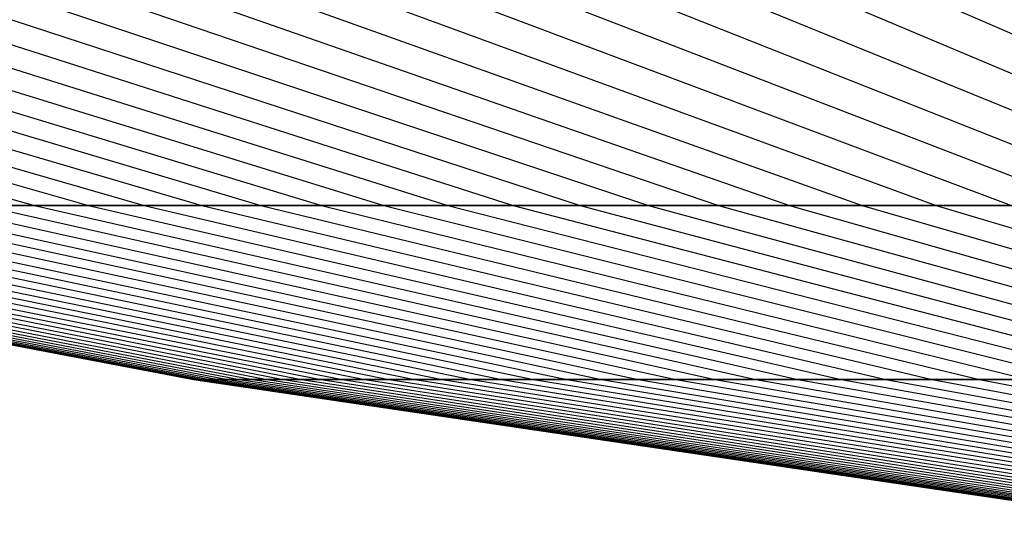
# Model space of a CAD drawing. Extents: x -125 to 125, y -143 to 0.
# Tile 47 of 241: x -10.48 to -7.81, y -142.4 to -141.06. Entities that reach past the tile are written whole.
import ezdxf

# ---------------------------------------------------------------- set-up
doc = ezdxf.new("R2010")
doc.units = 0
doc.header["$LTSCALE"] = 25.4
doc.layers.get('0').update_dxf_attribs({"linetype": 'CONTINUOUS'})

# ---------------------------------------------------------------- blocks, each defined once
blk = doc.blocks.new('NL2500026672_STL')
at = {"color": 0}
for p, q in [((-12.4837, -140.9914, 8.1758), (-10.4367, -141.5653, 6.8352)), ((-12.4837, -140.9914, 8.1758), (-10.4367, -141.5653, 6.8352)), ((-12.3085, -140.9914, -8.4371), (-10.2903, -141.5653, -7.0537)), ((-12.3085, -140.9914, -8.4371), (-10.2903, -141.5653, -7.0537)), ((-12.1279, -140.9914, 8.6948), (-10.1393, -141.5653, 7.2691)), ((-12.1279, -140.9914, 8.6948), (-10.1393, -141.5653, 7.2691)), ((-11.9419, -140.9914, -8.9485), (-9.9838, -141.5653, -7.4812)), ((-11.9419, -140.9914, -8.9485), (-9.9838, -141.5653, -7.4812)), ((-11.7506, -140.9914, 9.1983), (-9.8238, -141.5653, 7.69)), ((-11.7506, -140.9914, 9.1983), (-9.8238, -141.5653, 7.69)), ((-11.554, -140.9914, -9.444), (-9.6595, -141.5653, -7.8955)), ((-11.554, -140.9914, -9.444), (-9.6595, -141.5653, -7.8955)), ((-11.3524, -140.9914, 9.6855), (-9.4909, -141.5653, 8.0973)), ((-11.3524, -140.9914, 9.6855), (-9.4909, -141.5653, 8.0973)), ((-11.1456, -140.9914, -9.9227), (-9.3181, -141.5653, -8.2956)), ((-11.1456, -140.9914, -9.9227), (-9.3181, -141.5653, -8.2956)), ((-10.934, -140.9914, 10.1555), (-9.1411, -141.5653, 8.4903)), ((-10.934, -140.9914, 10.1555), (-9.1411, -141.5653, 8.4903)), ((-10.7174, -140.9914, -10.3837), (-8.9601, -141.5653, -8.6811)), ((-10.7174, -140.9914, -10.3837), (-8.9601, -141.5653, -8.6811)), ((-10.4961, -140.9914, 10.6074), (-8.7751, -141.5653, 8.8681)), ((-10.4961, -140.9914, 10.6074), (-8.7751, -141.5653, 8.8681)), ((-10.2702, -140.9914, -10.8263), (-8.5861, -141.5653, -9.0511)), ((-10.2702, -140.9914, -10.8263), (-8.5861, -141.5653, -9.0511)), ((-10.0396, -140.9914, 11.0404), (-8.3934, -141.5653, 9.2301)), ((-10.0396, -140.9914, 11.0404), (-8.3934, -141.5653, 9.2301)), ((-9.8046, -140.9914, -11.2496), (-8.197, -141.5653, -9.405)), ((-9.8046, -140.9914, -11.2496), (-8.197, -141.5653, -9.405)), ((-9.5653, -140.9914, 11.4538), (-7.9968, -141.5653, 9.5757)), ((-9.5653, -140.9914, 11.4538), (-7.9968, -141.5653, 9.5757)), ((-9.3217, -140.9914, -11.653), (-7.7932, -141.5653, -9.7422)), ((-9.3217, -140.9914, -11.653), (-7.7932, -141.5653, -9.7422)), ((-9.0739, -140.9914, 11.8469), (-7.5861, -141.5653, 9.9043)), ((-9.0739, -140.9914, 11.8469), (-7.5861, -141.5653, 9.9043)), ((-8.8221, -140.9914, -12.0356), (-7.3756, -141.5653, -10.0621)), ((-8.8221, -140.9914, -12.0356), (-7.3756, -141.5653, -10.0621)), ((-8.5664, -140.9914, 12.2189), (-7.1618, -141.5653, 10.2153)), ((-8.5664, -140.9914, 12.2189), (-7.1618, -141.5653, 10.2153)), ((-8.3069, -140.9914, -12.3968), (-6.9448, -141.5653, -10.3641)), ((-8.3069, -140.9914, -12.3968), (-6.9448, -141.5653, -10.3641)), ((-8.0437, -140.9914, 12.5692), (-6.7248, -141.5653, 10.5082)), ((-8.0437, -140.9914, 12.5692), (-6.7248, -141.5653, 10.5082)), ((-12.4751, -141.5653, -0.1315), (-10.0064, -142.0363, -0.1055)), ((-12.4751, -141.5653, -0.1315), (-10.0064, -142.0363, -0.1055)), ((-12.4695, -141.5653, 0.3945), (-10.002, -142.0363, 0.3164)), ((-12.4695, -141.5653, 0.3945), (-10.002, -142.0363, 0.3164)), ((-12.4584, -141.5653, -0.6573), (-9.9931, -142.0363, -0.5272)), ((-12.4584, -141.5653, -0.6573), (-9.9931, -142.0363, -0.5272)), ((-12.4418, -141.5653, 0.9198), (-9.9797, -142.0363, 0.7378)), ((-12.4418, -141.5653, 0.9198), (-9.9797, -142.0363, 0.7378)), ((-12.4196, -141.5653, -1.1819), (-9.962, -142.0363, -0.948)), ((-12.4196, -141.5653, -1.1819), (-9.962, -142.0363, -0.948)), ((-12.392, -141.5653, 1.4435), (-9.9398, -142.0363, 1.1579)), ((-12.392, -141.5653, 1.4435), (-9.9398, -142.0363, 1.1579)), ((-12.3588, -141.5653, -1.7044), (-9.9131, -142.0363, -1.3672)), ((-12.3588, -141.5653, -1.7044), (-9.9131, -142.0363, -1.3672)), ((-12.3201, -141.5653, 1.9646), (-9.8821, -142.0363, 1.5759)), ((-12.3201, -141.5653, 1.9646), (-9.8821, -142.0363, 1.5759)), ((-12.2759, -141.5653, -2.2239), (-9.8467, -142.0363, -1.7838)), ((-12.2759, -141.5653, -2.2239), (-9.8467, -142.0363, -1.7838)), ((-12.2263, -141.5653, 2.4823), (-9.8069, -142.0363, 1.991)), ((-12.2263, -141.5653, 2.4823), (-9.8069, -142.0363, 1.991)), ((-12.1713, -141.5653, -2.7395), (-9.7627, -142.0363, -2.1974)), ((-12.1713, -141.5653, -2.7395), (-9.7627, -142.0363, -2.1974)), ((-12.1108, -141.5653, 2.9955), (-9.7142, -142.0363, 2.4027)), ((-12.1108, -141.5653, 2.9955), (-9.7142, -142.0363, 2.4027)), ((-12.045, -141.5653, -3.2501), (-9.6614, -142.0363, -2.607)), ((-12.045, -141.5653, -3.2501), (-9.6614, -142.0363, -2.607)), ((-11.9738, -141.5653, 3.5033), (-9.6043, -142.0363, 2.8101)), ((-11.9738, -141.5653, 3.5033), (-9.6043, -142.0363, 2.8101)), ((-11.8972, -141.5653, -3.755), (-9.5429, -142.0363, -3.0119)), ((-11.8972, -141.5653, -3.755), (-9.5429, -142.0363, -3.0119)), ((-11.8154, -141.5653, 4.005), (-9.4773, -142.0363, 3.2125)), ((-11.8154, -141.5653, 4.005), (-9.4773, -142.0363, 3.2125)), ((-11.7284, -141.5653, -4.2532), (-9.4075, -142.0363, -3.4116)), ((-11.7284, -141.5653, -4.2532), (-9.4075, -142.0363, -3.4116)), ((-11.6361, -141.5653, 4.4995), (-9.3335, -142.0363, 3.6091)), ((-11.6361, -141.5653, 4.4995), (-9.3335, -142.0363, 3.6091)), ((-11.5386, -141.5653, -4.7439), (-9.2553, -142.0363, -3.8051)), ((-11.5386, -141.5653, -4.7439), (-9.2553, -142.0363, -3.8051)), ((-11.436, -141.5653, 4.9861), (-9.173, -142.0363, 3.9994)), ((-11.436, -141.5653, 4.9861), (-9.173, -142.0363, 3.9994)), ((-11.3284, -141.5653, -5.2261), (-9.0867, -142.0363, -4.1919)), ((-11.3284, -141.5653, -5.2261), (-9.0867, -142.0363, -4.1919)), ((-11.2157, -141.5653, 5.4638), (-8.9963, -142.0363, 4.3826)), ((-11.2157, -141.5653, 5.4638), (-8.9963, -142.0363, 4.3826)), ((-11.098, -141.5653, -5.699), (-8.9019, -142.0363, -4.5712)), ((-11.098, -141.5653, -5.699), (-8.9019, -142.0363, -4.5712)), ((-10.9754, -141.5653, 5.9317), (-8.8035, -142.0363, 4.7579)), ((-10.9754, -141.5653, 5.9317), (-8.8035, -142.0363, 4.7579)), ((-10.8479, -141.5653, -6.1618), (-8.7012, -142.0363, -4.9425)), ((-10.8479, -141.5653, -6.1618), (-8.7012, -142.0363, -4.9425)), ((-10.7156, -141.5653, 6.3891), (-10.4367, -141.5653, 6.8352)), ((-10.7156, -141.5653, 6.3891), (-10.4367, -141.5653, 6.8352)), ((-10.7156, -141.5653, 6.3891), (-8.5951, -142.0363, 5.1248)), ((-10.7156, -141.5653, 6.3891), (-8.5951, -142.0363, 5.1248)), ((-10.2903, -141.5653, -7.0537), (-10.5785, -141.5653, -6.6136)), ((-10.5785, -141.5653, -6.6136), (-8.4851, -142.0363, -5.3049)), ((-10.2903, -141.5653, -7.0537), (-10.5785, -141.5653, -6.6136)), ((-10.5785, -141.5653, -6.6136), (-8.4851, -142.0363, -5.3049)), ((-10.4367, -141.5653, 6.8352), (-10.1393, -141.5653, 7.2691)), ((-10.4367, -141.5653, 6.8352), (-10.1393, -141.5653, 7.2691)), ((-10.4367, -141.5653, 6.8352), (-8.3714, -142.0363, 5.4826)), ((-10.4367, -141.5653, 6.8352), (-8.3714, -142.0363, 5.4826)), ((-9.9838, -141.5653, -7.4812), (-10.2903, -141.5653, -7.0537)), ((-10.2903, -141.5653, -7.0537), (-8.254, -142.0363, -5.6579)), ((-9.9838, -141.5653, -7.4812), (-10.2903, -141.5653, -7.0537)), ((-10.2903, -141.5653, -7.0537), (-8.254, -142.0363, -5.6579)), ((-10.1393, -141.5653, 7.2691), (-9.8238, -141.5653, 7.69)), ((-10.1393, -141.5653, 7.2691), (-9.8238, -141.5653, 7.69)), ((-10.1393, -141.5653, 7.2691), (-8.1328, -142.0363, 5.8306)), ((-10.1393, -141.5653, 7.2691), (-8.1328, -142.0363, 5.8306)), ((-9.6595, -141.5653, -7.8955), (-9.9838, -141.5653, -7.4812)), ((-9.9838, -141.5653, -7.4812), (-8.0081, -142.0363, -6.0008)), ((-9.6595, -141.5653, -7.8955), (-9.9838, -141.5653, -7.4812)), ((-9.9838, -141.5653, -7.4812), (-8.0081, -142.0363, -6.0008)), ((-9.8238, -141.5653, 7.69), (-9.4909, -141.5653, 8.0973)), ((-9.8238, -141.5653, 7.69), (-9.4909, -141.5653, 8.0973)), ((-9.8238, -141.5653, 7.69), (-7.8798, -142.0363, 6.1683)), ((-9.8238, -141.5653, 7.69), (-7.8798, -142.0363, 6.1683)), ((-9.3181, -141.5653, -8.2956), (-9.6595, -141.5653, -7.8955)), ((-9.6595, -141.5653, -7.8955), (-7.748, -142.0363, -6.333)), ((-9.3181, -141.5653, -8.2956), (-9.6595, -141.5653, -7.8955)), ((-9.6595, -141.5653, -7.8955), (-7.748, -142.0363, -6.333)), ((-9.4909, -141.5653, 8.0973), (-9.1411, -141.5653, 8.4903)), ((-9.4909, -141.5653, 8.0973), (-9.1411, -141.5653, 8.4903)), ((-9.4909, -141.5653, 8.0973), (-7.6128, -142.0363, 6.495)), ((-9.4909, -141.5653, 8.0973), (-7.6128, -142.0363, 6.495)), ((-8.9601, -141.5653, -8.6811), (-9.3181, -141.5653, -8.2956)), ((-9.3181, -141.5653, -8.2956), (-7.4742, -142.0363, -6.654)), ((-8.9601, -141.5653, -8.6811), (-9.3181, -141.5653, -8.2956)), ((-9.3181, -141.5653, -8.2956), (-7.4742, -142.0363, -6.654)), ((-9.1411, -141.5653, 8.4903), (-8.7751, -141.5653, 8.8681)), ((-9.1411, -141.5653, 8.4903), (-8.7751, -141.5653, 8.8681)), ((-9.1411, -141.5653, 8.4903), (-7.3322, -142.0363, 6.8101)), ((-9.1411, -141.5653, 8.4903), (-7.3322, -142.0363, 6.8101)), ((-8.5861, -141.5653, -9.0511), (-8.9601, -141.5653, -8.6811)), ((-8.9601, -141.5653, -8.6811), (-7.187, -142.0363, -6.9632)), ((-8.5861, -141.5653, -9.0511), (-8.9601, -141.5653, -8.6811)), ((-8.9601, -141.5653, -8.6811), (-7.187, -142.0363, -6.9632)), ((-8.7751, -141.5653, 8.8681), (-8.3934, -141.5653, 9.2301)), ((-8.7751, -141.5653, 8.8681), (-8.3934, -141.5653, 9.2301)), ((-8.7751, -141.5653, 8.8681), (-7.0386, -142.0363, 7.1132)), ((-8.7751, -141.5653, 8.8681), (-7.0386, -142.0363, 7.1132)), ((-8.197, -141.5653, -9.405), (-8.5861, -141.5653, -9.0511)), ((-8.5861, -141.5653, -9.0511), (-6.8871, -142.0363, -7.26)), ((-8.197, -141.5653, -9.405), (-8.5861, -141.5653, -9.0511)), ((-8.5861, -141.5653, -9.0511), (-6.8871, -142.0363, -7.26)), ((-8.3934, -141.5653, 9.2301), (-7.9968, -141.5653, 9.5757)), ((-8.3934, -141.5653, 9.2301), (-7.9968, -141.5653, 9.5757)), ((-8.3934, -141.5653, 9.2301), (-6.7325, -142.0363, 7.4036)), ((-8.3934, -141.5653, 9.2301), (-6.7325, -142.0363, 7.4036)), ((-7.7932, -141.5653, -9.7422), (-8.197, -141.5653, -9.405)), ((-8.197, -141.5653, -9.405), (-6.5749, -142.0363, -7.5439)), ((-7.7932, -141.5653, -9.7422), (-8.197, -141.5653, -9.405)), ((-8.197, -141.5653, -9.405), (-6.5749, -142.0363, -7.5439)), ((-7.9968, -141.5653, 9.5757), (-7.5861, -141.5653, 9.9043)), ((-7.9968, -141.5653, 9.5757), (-7.5861, -141.5653, 9.9043)), ((-7.9968, -141.5653, 9.5757), (-6.4144, -142.0363, 7.6808)), ((-7.9968, -141.5653, 9.5757), (-6.4144, -142.0363, 7.6808)), ((-10.0064, -142.0363, -0.1055), (-10.002, -142.0363, 0.3164)), ((-9.9931, -142.0363, -0.5272), (-10.0064, -142.0363, -0.1055)), ((-10.0064, -142.0363, -0.1055), (-10.002, -142.0363, 0.3164)), ((-10.0064, -142.0363, -0.1055), (-7.5202, -142.4035, -0.0793)), ((-9.9931, -142.0363, -0.5272), (-10.0064, -142.0363, -0.1055)), ((-10.0064, -142.0363, -0.1055), (-7.5202, -142.4035, -0.0793)), ((-10.002, -142.0363, 0.3164), (-9.9797, -142.0363, 0.7378)), ((-10.002, -142.0363, 0.3164), (-9.9797, -142.0363, 0.7378)), ((-10.002, -142.0363, 0.3164), (-7.5169, -142.4035, 0.2378)), ((-10.002, -142.0363, 0.3164), (-7.5169, -142.4035, 0.2378)), ((-9.962, -142.0363, -0.948), (-9.9931, -142.0363, -0.5272)), ((-9.9931, -142.0363, -0.5272), (-7.5102, -142.4035, -0.3962)), ((-9.962, -142.0363, -0.948), (-9.9931, -142.0363, -0.5272)), ((-9.9931, -142.0363, -0.5272), (-7.5102, -142.4035, -0.3962)), ((-9.9797, -142.0363, 0.7378), (-9.9398, -142.0363, 1.1579)), ((-9.9797, -142.0363, 0.7378), (-9.9398, -142.0363, 1.1579)), ((-9.9797, -142.0363, 0.7378), (-7.5002, -142.4035, 0.5545)), ((-9.9797, -142.0363, 0.7378), (-7.5002, -142.4035, 0.5545)), ((-9.9131, -142.0363, -1.3672), (-9.962, -142.0363, -0.948)), ((-9.962, -142.0363, -0.948), (-7.4868, -142.4035, -0.7125)), ((-9.9131, -142.0363, -1.3672), (-9.962, -142.0363, -0.948)), ((-9.962, -142.0363, -0.948), (-7.4868, -142.4035, -0.7125)), ((-9.9398, -142.0363, 1.1579), (-9.8821, -142.0363, 1.5759)), ((-9.9398, -142.0363, 1.1579), (-9.8821, -142.0363, 1.5759)), ((-9.9398, -142.0363, 1.1579), (-7.4701, -142.4035, 0.8702)), ((-9.9398, -142.0363, 1.1579), (-7.4701, -142.4035, 0.8702)), ((-9.8467, -142.0363, -1.7838), (-9.9131, -142.0363, -1.3672)), ((-9.9131, -142.0363, -1.3672), (-7.4501, -142.4035, -1.0275)), ((-9.8467, -142.0363, -1.7838), (-9.9131, -142.0363, -1.3672)), ((-9.9131, -142.0363, -1.3672), (-7.4501, -142.4035, -1.0275)), ((-9.8821, -142.0363, 1.5759), (-9.8069, -142.0363, 1.991)), ((-9.8821, -142.0363, 1.5759), (-9.8069, -142.0363, 1.991)), ((-9.8821, -142.0363, 1.5759), (-7.4268, -142.4035, 1.1843)), ((-9.8821, -142.0363, 1.5759), (-7.4268, -142.4035, 1.1843)), ((-9.7627, -142.0363, -2.1974), (-9.8467, -142.0363, -1.7838)), ((-9.8467, -142.0363, -1.7838), (-7.4002, -142.4035, -1.3406)), ((-9.7627, -142.0363, -2.1974), (-9.8467, -142.0363, -1.7838)), ((-9.8467, -142.0363, -1.7838), (-7.4002, -142.4035, -1.3406)), ((-9.8069, -142.0363, 1.991), (-9.7142, -142.0363, 2.4027)), ((-9.8069, -142.0363, 1.991), (-9.7142, -142.0363, 2.4027)), ((-9.8069, -142.0363, 1.991), (-7.3703, -142.4035, 1.4964)), ((-9.8069, -142.0363, 1.991), (-7.3703, -142.4035, 1.4964)), ((-9.6614, -142.0363, -2.607), (-9.7627, -142.0363, -2.1974)), ((-9.7627, -142.0363, -2.1974), (-7.3371, -142.4035, -1.6514)), ((-9.6614, -142.0363, -2.607), (-9.7627, -142.0363, -2.1974)), ((-9.7627, -142.0363, -2.1974), (-7.3371, -142.4035, -1.6514)), ((-9.7142, -142.0363, 2.4027), (-9.6043, -142.0363, 2.8101)), ((-9.7142, -142.0363, 2.4027), (-9.6043, -142.0363, 2.8101)), ((-9.7142, -142.0363, 2.4027), (-7.3006, -142.4035, 1.8057)), ((-9.7142, -142.0363, 2.4027), (-7.3006, -142.4035, 1.8057)), ((-9.5429, -142.0363, -3.0119), (-9.6614, -142.0363, -2.607)), ((-9.6614, -142.0363, -2.607), (-7.2609, -142.4035, -1.9592)), ((-9.5429, -142.0363, -3.0119), (-9.6614, -142.0363, -2.607)), ((-9.6614, -142.0363, -2.607), (-7.2609, -142.4035, -1.9592)), ((-9.6043, -142.0363, 2.8101), (-9.4773, -142.0363, 3.2125)), ((-9.6043, -142.0363, 2.8101), (-9.4773, -142.0363, 3.2125)), ((-9.6043, -142.0363, 2.8101), (-7.218, -142.4035, 2.1119)), ((-9.6043, -142.0363, 2.8101), (-7.218, -142.4035, 2.1119)), ((-9.4075, -142.0363, -3.4116), (-9.5429, -142.0363, -3.0119)), ((-9.5429, -142.0363, -3.0119), (-7.1719, -142.4035, -2.2636)), ((-9.4075, -142.0363, -3.4116), (-9.5429, -142.0363, -3.0119)), ((-9.5429, -142.0363, -3.0119), (-7.1719, -142.4035, -2.2636)), ((-9.4773, -142.0363, 3.2125), (-9.3335, -142.0363, 3.6091)), ((-9.4773, -142.0363, 3.2125), (-9.3335, -142.0363, 3.6091)), ((-9.4773, -142.0363, 3.2125), (-7.1226, -142.4035, 2.4143)), ((-9.4773, -142.0363, 3.2125), (-7.1226, -142.4035, 2.4143)), ((-9.2553, -142.0363, -3.8051), (-9.4075, -142.0363, -3.4116)), ((-9.4075, -142.0363, -3.4116), (-7.0701, -142.4035, -2.5639)), ((-9.2553, -142.0363, -3.8051), (-9.4075, -142.0363, -3.4116)), ((-9.4075, -142.0363, -3.4116), (-7.0701, -142.4035, -2.5639)), ((-9.3335, -142.0363, 3.6091), (-9.173, -142.0363, 3.9994)), ((-9.3335, -142.0363, 3.6091), (-9.173, -142.0363, 3.9994)), ((-9.3335, -142.0363, 3.6091), (-7.0145, -142.4035, 2.7124)), ((-9.3335, -142.0363, 3.6091), (-7.0145, -142.4035, 2.7124)), ((-9.0867, -142.0363, -4.1919), (-9.2553, -142.0363, -3.8051)), ((-9.2553, -142.0363, -3.8051), (-6.9557, -142.4035, -2.8597)), ((-9.0867, -142.0363, -4.1919), (-9.2553, -142.0363, -3.8051)), ((-9.2553, -142.0363, -3.8051), (-6.9557, -142.4035, -2.8597)), ((-9.173, -142.0363, 3.9994), (-8.9963, -142.0363, 4.3826)), ((-9.173, -142.0363, 3.9994), (-8.9963, -142.0363, 4.3826)), ((-9.173, -142.0363, 3.9994), (-6.8939, -142.4035, 3.0057)), ((-9.173, -142.0363, 3.9994), (-6.8939, -142.4035, 3.0057)), ((-8.9019, -142.0363, -4.5712), (-9.0867, -142.0363, -4.1919)), ((-9.0867, -142.0363, -4.1919), (-6.829, -142.4035, -3.1504)), ((-8.9019, -142.0363, -4.5712), (-9.0867, -142.0363, -4.1919)), ((-9.0867, -142.0363, -4.1919), (-6.829, -142.4035, -3.1504)), ((-8.9963, -142.0363, 4.3826), (-8.8035, -142.0363, 4.7579)), ((-8.9963, -142.0363, 4.3826), (-8.8035, -142.0363, 4.7579)), ((-8.9963, -142.0363, 4.3826), (-6.761, -142.4035, 3.2937)), ((-8.9963, -142.0363, 4.3826), (-6.761, -142.4035, 3.2937)), ((-8.7012, -142.0363, -4.9425), (-8.9019, -142.0363, -4.5712)), ((-8.9019, -142.0363, -4.5712), (-6.6901, -142.4035, -3.4355)), ((-8.7012, -142.0363, -4.9425), (-8.9019, -142.0363, -4.5712)), ((-8.9019, -142.0363, -4.5712), (-6.6901, -142.4035, -3.4355)), ((-8.8035, -142.0363, 4.7579), (-8.5951, -142.0363, 5.1248)), ((-8.8035, -142.0363, 4.7579), (-8.5951, -142.0363, 5.1248)), ((-8.8035, -142.0363, 4.7579), (-6.6162, -142.4035, 3.5758)), ((-8.8035, -142.0363, 4.7579), (-6.6162, -142.4035, 3.5758)), ((-8.4851, -142.0363, -5.3049), (-8.7012, -142.0363, -4.9425)), ((-8.7012, -142.0363, -4.9425), (-6.5393, -142.4035, -3.7144)), ((-8.4851, -142.0363, -5.3049), (-8.7012, -142.0363, -4.9425)), ((-8.7012, -142.0363, -4.9425), (-6.5393, -142.4035, -3.7144)), ((-8.5951, -142.0363, 5.1248), (-8.3714, -142.0363, 5.4826)), ((-8.5951, -142.0363, 5.1248), (-8.3714, -142.0363, 5.4826)), ((-8.5951, -142.0363, 5.1248), (-6.4596, -142.4035, 3.8515)), ((-8.5951, -142.0363, 5.1248), (-6.4596, -142.4035, 3.8515)), ((-8.254, -142.0363, -5.6579), (-8.4851, -142.0363, -5.3049)), ((-8.4851, -142.0363, -5.3049), (-6.3769, -142.4035, -3.9868)), ((-8.254, -142.0363, -5.6579), (-8.4851, -142.0363, -5.3049)), ((-8.4851, -142.0363, -5.3049), (-6.3769, -142.4035, -3.9868)), ((-8.3714, -142.0363, 5.4826), (-8.1328, -142.0363, 5.8306)), ((-8.3714, -142.0363, 5.4826), (-8.1328, -142.0363, 5.8306)), ((-8.3714, -142.0363, 5.4826), (-6.2915, -142.4035, 4.1204)), ((-8.3714, -142.0363, 5.4826), (-6.2915, -142.4035, 4.1204)), ((-8.0081, -142.0363, -6.0008), (-8.254, -142.0363, -5.6579)), ((-8.254, -142.0363, -5.6579), (-6.2032, -142.4035, -4.2521)), ((-8.0081, -142.0363, -6.0008), (-8.254, -142.0363, -5.6579)), ((-8.254, -142.0363, -5.6579), (-6.2032, -142.4035, -4.2521)), ((-8.1328, -142.0363, 5.8306), (-7.8798, -142.0363, 6.1683)), ((-8.1328, -142.0363, 5.8306), (-7.8798, -142.0363, 6.1683)), ((-8.1328, -142.0363, 5.8306), (-6.1122, -142.4035, 4.3819)), ((-8.1328, -142.0363, 5.8306), (-6.1122, -142.4035, 4.3819)), ((-7.748, -142.0363, -6.333), (-8.0081, -142.0363, -6.0008)), ((-8.0081, -142.0363, -6.0008), (-6.0184, -142.4035, -4.5098)), ((-7.748, -142.0363, -6.333), (-8.0081, -142.0363, -6.0008)), ((-8.0081, -142.0363, -6.0008), (-6.0184, -142.4035, -4.5098)), ((-7.8798, -142.0363, 6.1683), (-7.6128, -142.0363, 6.495)), ((-7.8798, -142.0363, 6.1683), (-7.6128, -142.0363, 6.495)), ((-7.8798, -142.0363, 6.1683), (-5.922, -142.4035, 4.6357)), ((-7.8798, -142.0363, 6.1683), (-5.922, -142.4035, 4.6357))]:
    blk.add_line(p, q, dxfattribs=at)

msp = doc.modelspace()

# ---------------------------------------------------------------- block references
at = {"color": 253}
msp.add_blockref('NL2500026672_STL', (0, 0), dxfattribs=at)

doc.saveas('drawing.dxf')
